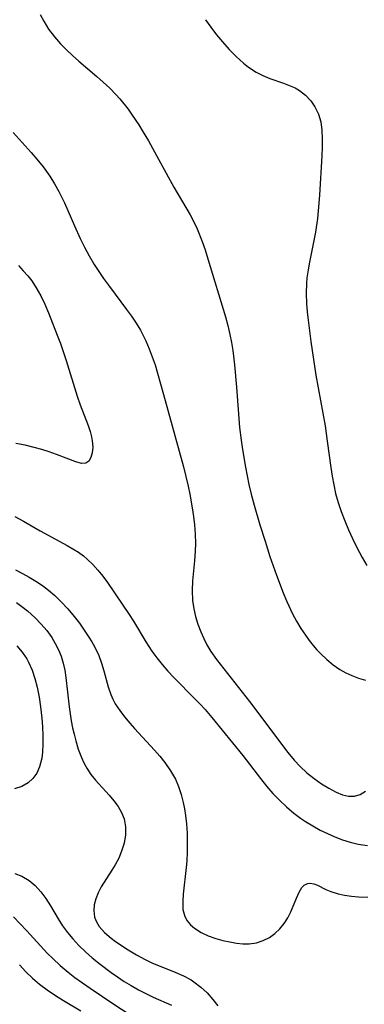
# Model space of a CAD drawing. Header units: inches. Extents: x 1073367 to 1082519, y 1569854 to 1574957.
# Tile 247 of 256: x 1077745 to 1077810, y 1573798 to 1573982. Entities that reach past the tile are written whole.
import ezdxf

# ---------------------------------------------------------------- set-up
doc = ezdxf.new("R2010")
doc.units = ezdxf.units.IN
doc.header["$MEASUREMENT"] = 0
doc.layers.add('CGG_CurvaNivelLidar_v1', color=7, linetype='Continuous', lineweight=30, true_color=0x008008)

msp = doc.modelspace()

# ---------------------------------------------------------------- linework, layer by layer
at = {"layer": 'CGG_CurvaNivelLidar_v1'}
for points in [[(1077749.065, 1573983.3376, 72), (1077749.7172, 1573982.0582, 72), (1077750.6506, 1573980.5702, 72), (1077751.7148, 1573979.1544, 72), (1077752.8899, 1573977.8081, 72), (1077753.9807, 1573976.7006, 72), (1077755.1249, 1573975.6317, 72), (1077756.3052, 1573974.5884, 72), (1077759.647, 1573971.7287, 72), (1077760.8771, 1573970.6362, 72), (1077762.0852, 1573969.5026, 72), (1077763.2394, 1573968.3202, 72), (1077763.9767, 1573967.4879, 72), (1077765.5165, 1573965.5552, 72), (1077766.3169, 1573964.4537, 72), (1077767.5416, 1573962.6355, 72), (1077768.3831, 1573961.285, 72), (1077769.365, 1573959.6204, 72), (1077771.2513, 1573956.2371, 72), (1077774.1022, 1573950.9847, 72), (1077777.1391, 1573945.7659, 72), (1077777.8495, 1573944.4439, 72), (1077778.4735, 1573943.1403, 72), (1077779.412, 1573940.8079, 72), (1077779.9731, 1573939.1945, 72), (1077780.4951, 1573937.5615, 72), (1077783.7799, 1573926.6741, 72), (1077784.2209, 1573925.0297, 72), (1077784.6064, 1573923.3726, 72), (1077784.8917, 1573921.8786, 72), (1077785.1283, 1573920.3737, 72), (1077785.4633, 1573917.6569, 72), (1077785.8394, 1573913.5006, 72), (1077786.4195, 1573905.9109, 72), (1077786.6881, 1573903.5362, 72), (1077786.9402, 1573901.7872, 72), (1077787.506, 1573898.5085, 72), (1077788.1797, 1573895.2464, 72), (1077788.6092, 1573893.4331, 72), (1077789.1593, 1573891.3451, 72), (1077790.2286, 1573887.6755, 72), (1077791.1807, 1573884.6065, 72), (1077792.1095, 1573881.7506, 72), (1077793.3313, 1573878.2536, 72), (1077794.6071, 1573874.9551, 72), (1077795.288, 1573873.3324, 72), (1077796.3593, 1573871.0097, 72), (1077797.0946, 1573869.626, 72), (1077797.892, 1573868.2845, 72), (1077798.7503, 1573866.9898, 72), (1077799.4582, 1573866.0236, 72), (1077800.2048, 1573865.0943, 72), (1077800.9109, 1573864.2916, 72), (1077801.6448, 1573863.521, 72), (1077802.7693, 1573862.4464, 72), (1077803.9531, 1573861.4586, 72), (1077805.2089, 1573860.5831, 72), (1077806.3162, 1573859.9584, 72), (1077807.4742, 1573859.4236, 72), (1077808.6745, 1573858.9723, 72), (1077809.9905, 1573858.5778, 72)], [(1077780.0199, 1573982.3544, 72.5), (1077781.0439, 1573980.9258, 72.5), (1077782.1111, 1573979.539, 72.5), (1077783.2177, 1573978.1989, 72.5), (1077784.485, 1573976.782, 72.5), (1077785.7958, 1573975.4461, 72.5), (1077787.1499, 1573974.2116, 72.5), (1077788.0843, 1573973.4592, 72.5), (1077789.5385, 1573972.4992, 72.5), (1077790.7828, 1573971.8737, 72.5), (1077792.0693, 1573971.3556, 72.5), (1077794.6664, 1573970.4692, 72.5), (1077795.9227, 1573969.9831, 72.5), (1077796.8129, 1573969.5566, 72.5), (1077797.6538, 1573969.0586, 72.5), (1077798.7692, 1573968.1914, 72.5), (1077799.7387, 1573967.1726, 72.5), (1077800.5427, 1573966.0187, 72.5), (1077801.1909, 1573964.6597, 72.5), (1077801.6212, 1573963.1906, 72.5), (1077801.8392, 1573961.6455, 72.5), (1077801.9128, 1573960.0331, 72.5), (1077801.9079, 1573958.4539, 72.5), (1077801.8511, 1573956.839, 72.5), (1077801.3894, 1573949.458, 72.5), (1077801.1564, 1573946.505, 72.5), (1077801.0122, 1573945.1131, 72.5), (1077800.6389, 1573942.5265, 72.5), (1077799.4997, 1573936.9183, 72.5), (1077799.2409, 1573935.4485, 72.5), (1077799.0454, 1573933.9468, 72.5), (1077798.9671, 1573932.9768, 72.5), (1077798.9154, 1573931.065, 72.5), (1077798.9756, 1573929.1449, 72.5), (1077799.0912, 1573927.591, 72.5), (1077799.2509, 1573926.0345, 72.5), (1077799.7691, 1573922.0466, 72.5), (1077800.726, 1573915.715, 72.5), (1077802.4337, 1573906.2099, 72.5), (1077802.8499, 1573903.3878, 72.5), (1077803.5058, 1573898.4562, 72.5), (1077803.7631, 1573896.7804, 72.5), (1077804.0582, 1573895.1586, 72.5), (1077804.4177, 1573893.5531, 72.5), (1077804.8969, 1573891.8437, 72.5), (1077805.4615, 1573890.1575, 72.5), (1077806.1143, 1573888.4522, 72.5), (1077806.8286, 1573886.7672, 72.5), (1077807.5945, 1573885.1018, 72.5), (1077808.4071, 1573883.4581, 72.5), (1077809.4061, 1573881.5843, 72.5), (1077810.285, 1573880.0538, 72.5)], [(1077744.0155, 1573961.2017, 71.5), (1077747.3502, 1573957.492, 71.5), (1077748.4572, 1573956.1897, 71.5), (1077749.6176, 1573954.7514, 71.5), (1077750.8544, 1573953.0425, 71.5), (1077751.7502, 1573951.6154, 71.5), (1077752.5683, 1573950.1407, 71.5), (1077753.5892, 1573948.0329, 71.5), (1077755.4671, 1573943.704, 71.5), (1077756.5491, 1573941.3748, 71.5), (1077757.3746, 1573939.7183, 71.5), (1077758.2464, 1573938.0861, 71.5), (1077759.1767, 1573936.4878, 71.5), (1077760.1542, 1573934.963, 71.5), (1077760.9156, 1573933.8566, 71.5), (1077762.0301, 1573932.3313, 71.5), (1077765.2532, 1573928.0687, 71.5), (1077766.1593, 1573926.796, 71.5), (1077767.0233, 1573925.5014, 71.5), (1077767.8296, 1573924.1771, 71.5), (1077768.4436, 1573923.0444, 71.5), (1077768.8765, 1573922.1482, 71.5), (1077769.5054, 1573920.6827, 71.5), (1077770.0719, 1573919.1847, 71.5), (1077770.5892, 1573917.6614, 71.5), (1077771.0674, 1573916.1186, 71.5), (1077772.1931, 1573912.1251, 71.5), (1077775.8833, 1573898.5257, 71.5), (1077776.7673, 1573894.9599, 71.5), (1077777.0975, 1573893.4211, 71.5), (1077777.5591, 1573890.8524, 71.5), (1077777.7903, 1573889.2709, 71.5), (1077777.9735, 1573887.6895, 71.5), (1077778.1098, 1573885.9242, 71.5), (1077778.1601, 1573884.1645, 71.5), (1077778.1264, 1573882.7728, 71.5), (1077777.9881, 1573880.9577, 71.5), (1077777.6243, 1573877.2172, 71.5), (1077777.5419, 1573875.3588, 71.5), (1077777.6171, 1573873.5234, 71.5), (1077777.8347, 1573871.9651, 71.5), (1077778.1639, 1573870.4948, 71.5), (1077778.5995, 1573869.0476, 71.5), (1077779.1356, 1573867.6295, 71.5), (1077779.6903, 1573866.4051, 71.5), (1077780.3118, 1573865.2087, 71.5), (1077781.0464, 1573863.9619, 71.5), (1077782.1054, 1573862.42, 71.5), (1077788.2493, 1573854.5634, 71.5), (1077795.4808, 1573845.006, 71.5), (1077796.6681, 1573843.5777, 71.5), (1077797.7517, 1573842.4085, 71.5), (1077799.0468, 1573841.1962, 71.5), (1077800.387, 1573840.1259, 71.5), (1077801.7589, 1573839.1725, 71.5), (1077803.1303, 1573838.332, 71.5), (1077804.5105, 1573837.6009, 71.5), (1077805.6888, 1573837.1163, 71.5), (1077806.8302, 1573836.8358, 71.5), (1077807.9267, 1573836.8273, 71.5), (1077809.0068, 1573837.1616, 71.5), (1077810.0244, 1573837.7922, 71.5)], [(1077744.9768, 1573936.2565, 71), (1077745.8949, 1573935.305, 71), (1077746.7189, 1573934.376, 71), (1077747.4856, 1573933.4051, 71), (1077748.3389, 1573932.1297, 71), (1077749.1733, 1573930.6265, 71), (1077749.9198, 1573929.0587, 71), (1077750.6115, 1573927.4464, 71), (1077752.2745, 1573923.2561, 71), (1077752.8466, 1573921.6731, 71), (1077753.9206, 1573918.4732, 71), (1077756.0178, 1573911.7754, 71), (1077756.5402, 1573910.2031, 71), (1077758.0647, 1573906.2745, 71), (1077758.4071, 1573905.2082, 71), (1077758.6702, 1573904.1663, 71), (1077758.8076, 1573903.4045, 71), (1077758.8978, 1573902.2577, 71), (1077758.8177, 1573901.2009, 71), (1077758.5747, 1573900.3051, 71), (1077758.1774, 1573899.6261, 71), (1077757.6252, 1573899.2317, 71), (1077756.7873, 1573899.1866, 71), (1077755.7553, 1573899.4708, 71), (1077752.117, 1573900.8761, 71), (1077750.7711, 1573901.3503, 71), (1077749.3596, 1573901.8022, 71), (1077747.9232, 1573902.2025, 71), (1077746.2435, 1573902.5959, 71), (1077744.5205, 1573902.9375, 71)], [(1077744.2948, 1573889.2632, 71), (1077745.9213, 1573888.38, 71), (1077749.0704, 1573886.538, 71), (1077751.9607, 1573885.0292, 71), (1077754.1351, 1573883.8313, 71), (1077755.1953, 1573883.217, 71), (1077756.2251, 1573882.5679, 71), (1077757.2071, 1573881.8553, 71), (1077757.8842, 1573881.2826, 71), (1077758.9133, 1573880.2815, 71), (1077759.8852, 1573879.1977, 71), (1077760.8087, 1573878.0496, 71), (1077761.69, 1573876.8521, 71), (1077765.7262, 1573870.9064, 71), (1077766.5258, 1573869.6322, 71), (1077768.8675, 1573865.7402, 71), (1077769.9789, 1573864.043, 71), (1077770.9257, 1573862.7491, 71), (1077771.9308, 1573861.4948, 71), (1077772.9848, 1573860.2763, 71), (1077774.081, 1573859.0911, 71), (1077778.1219, 1573855.0324, 71), (1077779.0551, 1573854.0532, 71), (1077779.9393, 1573853.0788, 71), (1077781.2068, 1573851.6072, 71), (1077787.0156, 1573844.4851, 71), (1077790.3511, 1573840.1554, 71), (1077791.4719, 1573838.7378, 71), (1077792.6397, 1573837.3672, 71), (1077793.8777, 1573836.0636, 71), (1077795.1826, 1573834.8329, 71), (1077796.55, 1573833.6794, 71), (1077797.816, 1573832.7308, 71), (1077798.7938, 1573832.0771, 71), (1077800.1495, 1573831.253, 71), (1077801.5403, 1573830.4881, 71), (1077802.8942, 1573829.8155, 71), (1077804.2723, 1573829.2078, 71), (1077805.7078, 1573828.6648, 71), (1077807.1615, 1573828.2105, 71), (1077808.628, 1573827.856, 71), (1077810.3597, 1573827.5818, 71)], [(1077744.4118, 1573879.2702, 70.5), (1077745.7294, 1573878.5972, 70.5), (1077747.0172, 1573877.8833, 70.5), (1077748.2698, 1573877.1244, 70.5), (1077749.4742, 1573876.3174, 70.5), (1077750.6252, 1573875.4475, 70.5), (1077751.812, 1573874.4154, 70.5), (1077752.9377, 1573873.3142, 70.5), (1077754.2204, 1573871.9331, 70.5), (1077755.4374, 1573870.4946, 70.5), (1077756.4108, 1573869.2411, 70.5), (1077757.3323, 1573867.9598, 70.5), (1077758.198, 1573866.6563, 70.5), (1077758.7441, 1573865.7681, 70.5), (1077759.2515, 1573864.8662, 70.5), (1077760.0357, 1573863.212, 70.5), (1077760.5727, 1573861.7767, 70.5), (1077761.0138, 1573860.3254, 70.5), (1077761.8021, 1573857.339, 70.5), (1077762.2939, 1573855.8955, 70.5), (1077762.6839, 1573855.0225, 70.5), (1077763.1401, 1573854.1733, 70.5), (1077763.9542, 1573852.9154, 70.5), (1077764.8772, 1573851.7, 70.5), (1077765.878, 1573850.5127, 70.5), (1077766.7454, 1573849.5426, 70.5), (1077770.4633, 1573845.468, 70.5), (1077771.4708, 1573844.3055, 70.5), (1077772.4301, 1573843.1183, 70.5), (1077773.4907, 1573841.6171, 70.5), (1077774.3869, 1573840.032, 70.5), (1077774.981, 1573838.6263, 70.5), (1077775.454, 1573837.1614, 70.5), (1077775.8359, 1573835.6524, 70.5), (1077776.0871, 1573834.436, 70.5), (1077776.29, 1573833.2021, 70.5), (1077776.4666, 1573831.6645, 70.5), (1077776.5844, 1573829.915, 70.5), (1077776.6284, 1573828.1566, 70.5), (1077776.6044, 1573826.4003, 70.5), (1077776.5137, 1573824.6576, 70.5), (1077776.409, 1573823.442, 70.5), (1077775.8391, 1573818.4555, 70.5), (1077775.7595, 1573817.1393, 70.5), (1077775.8061, 1573815.6311, 70.5), (1077776.1334, 1573814.2839, 70.5), (1077776.5846, 1573813.468, 70.5), (1077777.2056, 1573812.7375, 70.5), (1077777.9666, 1573812.0876, 70.5), (1077779.2221, 1573811.3037, 70.5), (1077780.549, 1573810.6859, 70.5), (1077781.9723, 1573810.1756, 70.5), (1077783.2728, 1573809.8139, 70.5), (1077784.5922, 1573809.5209, 70.5), (1077785.8191, 1573809.3067, 70.5), (1077787.0356, 1573809.1795, 70.5), (1077788.2365, 1573809.1815, 70.5), (1077789.5569, 1573809.381, 70.5), (1077790.8244, 1573809.7839, 70.5), (1077792.0101, 1573810.3805, 70.5), (1077793.0311, 1573811.1157, 70.5), (1077793.9479, 1573811.9866, 70.5), (1077794.7541, 1573812.9615, 70.5), (1077795.4389, 1573814.0139, 70.5), (1077796.0212, 1573815.1657, 70.5), (1077797.0675, 1573817.7162, 70.5), (1077797.5615, 1573818.8311, 70.5), (1077798.1039, 1573819.7314, 70.5), (1077798.5449, 1573820.1844, 70.5), (1077799.0258, 1573820.4421, 70.5), (1077799.211, 1573820.4928, 70.5), (1077799.6714, 1573820.5306, 70.5), (1077800.3326, 1573820.4166, 70.5), (1077801.0262, 1573820.1592, 70.5), (1077802.5917, 1573819.3752, 70.5), (1077803.5121, 1573818.9669, 70.5), (1077804.8763, 1573818.559, 70.5), (1077806.0796, 1573818.3003, 70.5), (1077807.3652, 1573818.0991, 70.5), (1077808.7136, 1573817.9726, 70.5), (1077810.4326, 1573817.9407, 70.5)], [(1077744.5988, 1573873.1401, 70), (1077745.6496, 1573872.378, 70), (1077746.6614, 1573871.5755, 70), (1077748.1306, 1573870.2626, 70), (1077749.2541, 1573869.0961, 70), (1077750.285, 1573867.8626, 70), (1077751.2137, 1573866.5655, 70), (1077751.8953, 1573865.4423, 70), (1077752.4867, 1573864.276, 70), (1077752.9752, 1573863.0658, 70), (1077753.3606, 1573861.778, 70), (1077753.6496, 1573860.4521, 70), (1077753.8681, 1573859.0975, 70), (1077754.4934, 1573853.58, 70), (1077754.8832, 1573850.9653, 70), (1077755.1288, 1573849.6723, 70), (1077755.4035, 1573848.4356, 70), (1077755.7175, 1573847.2175, 70), (1077756.2077, 1573845.6213, 70), (1077756.7929, 1573844.0827, 70), (1077757.2607, 1573843.0702, 70), (1077757.7919, 1573842.1005, 70), (1077758.573, 1573840.9256, 70), (1077759.4418, 1573839.822, 70), (1077762.0039, 1573836.9961, 70), (1077762.8869, 1573835.9511, 70), (1077763.6723, 1573834.8768, 70), (1077764.3187, 1573833.7624, 70), (1077764.7776, 1573832.5958, 70), (1077765.0334, 1573831.1113, 70), (1077765.0159, 1573829.5948, 70), (1077764.7726, 1573828.0508, 70), (1077764.3219, 1573826.5119, 70), (1077763.7862, 1573825.2316, 70), (1077763.1355, 1573823.9868, 70), (1077762.5083, 1573822.9505, 70), (1077760.5018, 1573819.8287, 70), (1077759.9053, 1573818.7114, 70), (1077759.4619, 1573817.6107, 70), (1077759.1792, 1573816.5053, 70), (1077759.085, 1573815.4116, 70), (1077759.2632, 1573814.1356, 70), (1077759.5921, 1573813.2788, 70), (1077760.1055, 1573812.4294, 70), (1077761.1188, 1573811.2768, 70), (1077762.3602, 1573810.2155, 70), (1077763.1981, 1573809.5993, 70), (1077765.5636, 1573808.0221, 70), (1077767.114, 1573807.0821, 70), (1077768.7285, 1573806.21, 70), (1077769.9505, 1573805.6341, 70), (1077774.4609, 1573803.7988, 70), (1077775.9215, 1573803.1427, 70), (1077777.3166, 1573802.3931, 70), (1077777.8739, 1573802.0404, 70), (1077779.1687, 1573801.0658, 70), (1077780.3559, 1573799.9574, 70), (1077781.4339, 1573798.7327, 70), (1077782.317, 1573797.5188, 70)], [(1077744.6744, 1573865.0366, 69.5), (1077745.6794, 1573863.8344, 69.5), (1077746.5427, 1573862.5488, 69.5), (1077746.8782, 1573861.9332, 69.5), (1077747.5381, 1573860.4399, 69.5), (1077748.0655, 1573858.868, 69.5), (1077748.4857, 1573857.2382, 69.5), (1077748.8438, 1573855.4156, 69.5), (1077749.1222, 1573853.5655, 69.5), (1077749.3623, 1573851.47, 69.5), (1077749.4968, 1573849.8243, 69.5), (1077749.574, 1573848.2001, 69.5), (1077749.5798, 1573846.6124, 69.5), (1077749.4939, 1573845.0793, 69.5), (1077749.3445, 1573843.9329, 69.5), (1077748.9418, 1573842.341, 69.5), (1077748.4145, 1573841.1802, 69.5), (1077747.7037, 1573840.1663, 69.5), (1077746.81, 1573839.3342, 69.5), (1077745.607, 1573838.6543, 69.5), (1077744.2335, 1573838.1905, 69.5)], [(1077744.3374, 1573822.3566, 69.5), (1077745.6279, 1573821.8197, 69.5), (1077746.9832, 1573821.0432, 69.5), (1077748.1294, 1573820.0782, 69.5), (1077749.1617, 1573818.9285, 69.5), (1077750.1065, 1573817.6448, 69.5), (1077750.9858, 1573816.269, 69.5), (1077752.4241, 1573813.8532, 69.5), (1077753.2708, 1573812.567, 69.5), (1077754.1931, 1573811.3095, 69.5), (1077755.1906, 1573810.0922, 69.5), (1077756.3257, 1573808.8606, 69.5), (1077757.5329, 1573807.6841, 69.5), (1077758.801, 1573806.5612, 69.5), (1077760.312, 1573805.3371, 69.5), (1077762.3412, 1573803.8082, 69.5), (1077763.5663, 1573802.9541, 69.5), (1077764.8133, 1573802.1363, 69.5), (1077766.0786, 1573801.3562, 69.5), (1077767.4637, 1573800.5611, 69.5), (1077768.871, 1573799.8288, 69.5), (1077770.2473, 1573799.1912, 69.5), (1077773.692, 1573797.7016, 69.5)], [(1077744.0835, 1573814.1996, 69), (1077745.2781, 1573812.9989, 69), (1077746.574, 1573811.6167, 69), (1077750.3879, 1573807.4436, 69), (1077751.4092, 1573806.4146, 69), (1077752.821, 1573805.1119, 69), (1077754.2955, 1573803.8773, 69), (1077755.5778, 1573802.8895, 69), (1077758.422, 1573800.8827, 69), (1077762.8731, 1573797.886, 69), (1077765.7486, 1573796.0164, 69)], [(1077745.1649, 1573805.2075, 68.5), (1077746.3666, 1573803.9167, 68.5), (1077747.6256, 1573802.703, 68.5), (1077748.9272, 1573801.6105, 68.5), (1077750.389, 1573800.5237, 68.5), (1077751.9047, 1573799.5006, 68.5), (1077753.4587, 1573798.5262, 68.5), (1077756.6639, 1573796.627, 68.5)]]:
    msp.add_polyline3d(points, dxfattribs=at)

doc.saveas('drawing.dxf')
